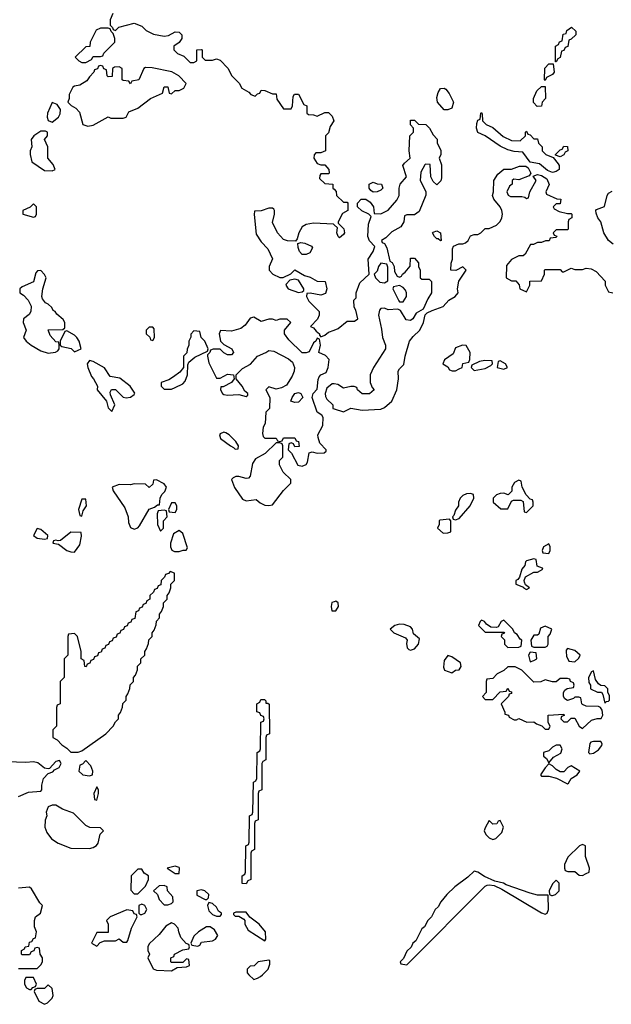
# Model space of a CAD drawing. Header units: inches. Extents: x 2701323 to 2964515, y 494916 to 722124.
# Tile 8 of 256: x 2738317 to 2741485, y 619842 to 625111. Entities that reach past the tile are written whole.
import ezdxf

# ---------------------------------------------------------------- set-up
doc = ezdxf.new("R2010")
doc.units = ezdxf.units.IN
doc.header["$MEASUREMENT"] = 0
for name, color, linetype in [('C7631', 7, 'Continuous'), ('C7632', 7, 'Continuous'), ('C7642', 7, 'Continuous')]:
    doc.layers.add(name, color=color, linetype=linetype)

msp = doc.modelspace()

# ---------------------------------------------------------------- linework, layer by layer
at = {"layer": 'C7631', "color": 2, "elevation": 2}
for points in [[(2738390, 619986), (2738350, 619986), (2738342, 619970), (2738342, 619950), (2738354, 619930), (2738370, 619922), (2738378, 619922), (2738387.3, 619932.7), (2738402, 619938), (2738406, 619950)], [(2738470, 619946), (2738450, 619926), (2738410, 619926), (2738398, 619922), (2738394, 619910), (2738419.6, 619859.6), (2738450, 619842), (2738466, 619850), (2738490, 619874), (2738495.3, 619890), (2738490, 619926)]]:
    msp.add_lwpolyline(points, close=True, dxfattribs=at)
msp.add_lwpolyline([(2739544, 620000), (2739570, 619974), (2739590, 619982), (2739606, 619990), (2739616.5, 620000)], dxfattribs=at)
at = {"layer": 'C7632', "color": 2, "elevation": 2}
for points in [[(2738815.3, 625144.7), (2738802, 625110), (2738802, 625082), (2738814, 625070), (2738818, 625058), (2738830, 625054), (2738848.4, 625071.6), (2738930, 625092), (2738970, 625076), (2738994, 625054), (2739033.7, 625033.7), (2739090, 625022.8), (2739113.2, 625026.8), (2739150, 625046), (2739170, 625044.7), (2739184.7, 625030), (2739184.7, 625010), (2739170.7, 624989.3), (2739142, 624970), (2739142, 624950), (2739162, 624930), (2739195.3, 624915.3), (2739230, 624882), (2739250, 624882), (2739266, 624890), (2739266, 624950), (2739290, 624952), (2739294, 624950), (2739294, 624910), (2739310, 624894), (2739350, 624894), (2739370, 624902), (2739390, 624894), (2739432, 624852), (2739452, 624810), (2739491.1, 624771.1), (2739505.4, 624745.4), (2739543.6, 624723.6), (2739554, 624710), (2739578, 624702), (2739590, 624714), (2739602, 624718), (2739610, 624734), (2739630, 624732), (2739670, 624714), (2739690, 624714), (2739694, 624686), (2739730, 624634), (2739770, 624634), (2739778, 624650), (2739780.4, 624699.6), (2739788.4, 624711.6), (2739810, 624712), (2739838, 624658), (2739854, 624650), (2739854, 624610), (2739863.6, 624603.6), (2739890, 624602), (2739910, 624594), (2739950, 624614), (2739970, 624614), (2739990, 624594), (2739998, 624570), (2739979.8, 624540.2), (2739970, 624506), (2739954, 624490), (2739954, 624410), (2739930, 624398), (2739902, 624398), (2739892.7, 624387.3), (2739892, 624370), (2739910, 624342), (2739930, 624334), (2739950, 624334), (2739972, 624310), (2739974, 624290), (2739970, 624286), (2739930, 624286), (2739923.6, 624276.4), (2739922, 624262), (2739950, 624234), (2739994, 624230), (2739994, 624210), (2740000, 624203.5)], [(2740000, 624013.3), (2739996.4, 624016.4), (2739890, 624022), (2739850, 624015.3), (2739830, 624002), (2739811.3, 623970), (2739802, 623938), (2739794, 623926), (2739750, 623928), (2739730, 623935.3), (2739698, 623970), (2739670, 624026), (2739682, 624070), (2739682, 624090), (2739677.2, 624097.2), (2739670, 624102), (2739650, 624102), (2739610, 624088.7), (2739574, 624086), (2739571.6, 624068.4), (2739583.5, 623963.5), (2739610, 623922), (2739645.4, 623885.4), (2739671.1, 623831.1), (2739652, 623790), (2739652, 623770), (2739672, 623750), (2739710, 623731.3), (2739728.4, 623731.6), (2739768.9, 623751.1), (2739790, 623772), (2739841.4, 623741.4), (2739872.8, 623732.8), (2739910, 623711), (2739952, 623710), (2739961, 623670), (2739954.8, 623645.2), (2739930, 623637.2), (2739872, 623648), (2739854, 623646), (2739852, 623630), (2739865.4, 623605.4), (2739921, 623550), (2739921, 623530), (2739910.9, 623509.1), (2739874, 623470), (2739890, 623462), (2739903.5, 623443.5), (2739922, 623430), (2739922, 623422), (2739930, 623414), (2739950, 623422), (2739970, 623438), (2740000, 623449.5)], [(2740000, 623161.6), (2739990, 623162.7), (2739961.7, 623138.3), (2739953, 623110), (2739953.7, 623093.7), (2739960.5, 623080.5), (2739994, 623050), (2739994, 623030), (2740000, 623028.1)], [(2740000, 621995.5), (2739988.5, 621991.5), (2739983.8, 621970), (2739988.4, 621948.4), (2740000, 621947.8)], [(2738310, 620954), (2738363.1, 620976.9), (2738430, 620982), (2738435.3, 620990), (2738434.6, 621014.6), (2738444, 621050), (2738470, 621078), (2738494, 621086), (2738503.1, 621096.9), (2738528, 621110), (2738538, 621130), (2738530, 621146), (2738510, 621142), (2738476.9, 621103.1), (2738470, 621102), (2738450, 621105.2), (2738414.2, 621134.2), (2738390, 621139.3), (2738350, 621135.3), (2738250, 621139)], [(2738310, 620034), (2738410, 620034), (2738430, 620054), (2738438, 620070), (2738438, 620090), (2738426, 620110), (2738422, 620142), (2738410, 620146), (2738398, 620142), (2738392.7, 620127.3), (2738378, 620122), (2738370, 620106), (2738330, 620106), (2738326, 620110), (2738326, 620130), (2738342, 620138), (2738346, 620150), (2738366, 620154), (2738370, 620174), (2738382, 620178), (2738390, 620194), (2738402, 620198), (2738406, 620230), (2738396.4, 620256.4), (2738395.3, 620290), (2738402, 620310), (2738428, 620330), (2738438, 620370), (2738424.7, 620384.7), (2738380.4, 620460.4), (2738368.4, 620468.4), (2738310, 620462.7)], [(2739616.5, 620000), (2739648, 620030), (2739656.4, 620056.4), (2739655.3, 620075.3), (2739650, 620078), (2739594, 620070), (2739572.7, 620047.3), (2739550, 620046), (2739534, 620030), (2739534, 620010), (2739544, 620000)]]:
    msp.add_lwpolyline(points, dxfattribs=at)
at = {"layer": 'C7632', "color": 2}
for points, elevation in [([(2738790, 625066), (2738750, 625066), (2738725.4, 625054.6), (2738694, 624990), (2738692.7, 624967.3), (2738670, 624966), (2738614, 624910), (2738634, 624890), (2738650, 624882), (2738670, 624882), (2738702, 624898), (2738710, 624914), (2738750, 624914), (2738762, 624918), (2738767.3, 624932.7), (2738826, 624990), (2738826, 625010), (2738818, 625038), (2738807.3, 625047.3), (2738802, 625062)], 2), ([(2738750, 624866), (2738738, 624862), (2738732.7, 624847.3), (2738718, 624842), (2738714, 624830), (2738690, 624806), (2738676.9, 624783.1), (2738639.6, 624760.4), (2738610, 624755.3), (2738602, 624750), (2738582, 624710), (2738582, 624690), (2738574, 624670), (2738591.6, 624651.6), (2738618, 624638), (2738636.8, 624616.8), (2738654, 624550), (2738681, 624541), (2738710, 624546), (2738790, 624592), (2738804.7, 624584.7), (2738870, 624584.7), (2738886, 624590), (2738902, 624618), (2738950, 624638), (2739018, 624690), (2739082, 624718), (2739090, 624752), (2739110, 624752), (2739118, 624718), (2739130, 624714), (2739148.7, 624731.3), (2739170, 624732), (2739195.3, 624744.7), (2739208, 624770), (2739168.7, 624810), (2739131.8, 624831.8), (2739026.8, 624853.2), (2738990, 624855.3), (2738982, 624850), (2738954, 624790), (2738918, 624782), (2738910, 624768), (2738902, 624782), (2738870, 624786), (2738866, 624790), (2738866, 624850), (2738850, 624858), (2738823.6, 624856.4), (2738814, 624850), (2738812.7, 624807.3), (2738790, 624806), (2738786, 624810), (2738782, 624842), (2738767.3, 624847.3), (2738762, 624862)], 2), ([(2738490, 624668.7), (2738464.9, 624610), (2738464, 624590), (2738470, 624572), (2738490, 624562), (2738524, 624590), (2738533.2, 624606.8), (2738535.3, 624630), (2738517.2, 624657.2)], 2), ([(2738455.3, 624515.3), (2738430, 624514), (2738392, 624490), (2738378, 624470), (2738382, 624430), (2738372, 624410), (2738372, 624390), (2738382, 624350), (2738450, 624304.7), (2738490, 624302), (2738506, 624310), (2738496.4, 624336.4), (2738468, 624370), (2738468, 624430), (2738448.7, 624470), (2738466, 624490), (2738466, 624510)], 2), ([(2738390, 624126), (2738372.7, 624107.3), (2738334, 624090), (2738334, 624070), (2738390, 624054), (2738402, 624058), (2738406, 624070), (2738406, 624110)], 2), ([(2739850, 623854), (2739830, 623855.3), (2739815.3, 623870), (2739807.3, 623892.7), (2739806, 623914), (2739822, 623918), (2739844, 623916), (2739879.8, 623899.8), (2739884.7, 623890), (2739870, 623864)], 2), ([(2738430, 623768), (2738412.7, 623767.3), (2738403.6, 623756.4), (2738390, 623708), (2738330, 623682), (2738318, 623670), (2738318, 623650), (2738337.3, 623637.3), (2738362, 623610), (2738378, 623578), (2738376, 623550), (2738367.1, 623532.9), (2738338, 623510), (2738336, 623490), (2738352, 623450), (2738338, 623410), (2738352, 623390), (2738378, 623370), (2738430, 623338.8), (2738470, 623326.8), (2738508.7, 623331.3), (2738520.4, 623339.6), (2738528, 623350), (2738528, 623370), (2738526, 623386), (2738510, 623388), (2738480.2, 623420.2), (2738468.4, 623451.6), (2738547.3, 623452.7), (2738558, 623462), (2738558, 623490), (2738550, 623506), (2738515.3, 623535.3), (2738506, 623550), (2738495.3, 623555.3), (2738488, 623570), (2738470, 623588), (2738455.3, 623595.3), (2738438, 623618), (2738435.3, 623630), (2738441.2, 623670), (2738459, 623730), (2738450, 623748)], 2), ([(2739790, 623722), (2739763.6, 623716.4), (2739743.6, 623696.4), (2739742, 623690), (2739754, 623670), (2739810, 623652), (2739830, 623654), (2739838, 623662), (2739838, 623670), (2739810, 623718)], 2), ([(2739570, 623519), (2739550, 623514), (2739524, 623476), (2739500.7, 623459.3), (2739450, 623444), (2739392, 623448), (2739384.7, 623430), (2739392, 623390), (2739410, 623372), (2739452, 623350), (2739462, 623330), (2739450, 623318), (2739430, 623318), (2739409.1, 623329.1), (2739390, 623348), (2739352.7, 623347.3), (2739338, 623342), (2739334, 623330), (2739322, 623318), (2739322, 623310), (2739330, 623274), (2739370, 623192), (2739390, 623192), (2739430, 623214.8), (2739462, 623210), (2739464.7, 623190), (2739451.3, 623170), (2739406, 623146), (2739394, 623146), (2739392, 623130), (2739402, 623110), (2739410, 623104.7), (2739430, 623101), (2739490, 623106), (2739530, 623094), (2739538, 623102), (2739538, 623110), (2739523.1, 623123.1), (2739508.7, 623150), (2739475.3, 623190), (2739475.3, 623210), (2739510, 623244), (2739552.3, 623267.7), (2739589.5, 623310.5), (2739635.3, 623330), (2739650, 623341), (2739678, 623338), (2739755.9, 623295.9), (2739778, 623278), (2739788.2, 623250), (2739786, 623230), (2739776.1, 623203.9), (2739744.7, 623155.3), (2739719.5, 623140.5), (2739690, 623134.5), (2739650, 623146), (2739634, 623130), (2739656, 623090), (2739654, 623030), (2739634, 623010), (2739631, 622950), (2739621, 622930), (2739616.9, 622896.9), (2739621, 622881), (2739630, 622872), (2739690, 622872), (2739698, 622858), (2739710, 622854), (2739722, 622858), (2739730, 622874), (2739790, 622874), (2739798, 622858), (2739810, 622854), (2739812.7, 622827.3), (2739790, 622826), (2739782, 622842), (2739770, 622846), (2739758, 622842), (2739754, 622810), (2739772, 622792), (2739806.8, 622726.8), (2739830, 622721), (2739850, 622731.3), (2739857.5, 622742.5), (2739867.3, 622792.7), (2739882, 622798), (2739910, 622792), (2739947.3, 622792.7), (2739958, 622802), (2739958, 622810), (2739924, 622844), (2739914.6, 622874.6), (2739914, 622890), (2739940.2, 622939.8), (2739942, 622982), (2739935.3, 622995.3), (2739908.7, 623010), (2739882, 623090), (2739888, 623110), (2739910, 623134), (2739914.6, 623185.4), (2739920.2, 623199.8), (2739929.2, 623210.8), (2739957.2, 623222.8), (2739969, 623250), (2739973.2, 623293.2), (2739953.6, 623313.6), (2739918, 623330), (2739928, 623370), (2739922, 623402), (2739910, 623406), (2739902, 623390), (2739890, 623382), (2739866.8, 623333.2), (2739850, 623328), (2739830, 623328.7), (2739757.2, 623397.2), (2739735.3, 623430), (2739735.3, 623450), (2739768, 623490), (2739748.4, 623508.4), (2739710, 623508.7), (2739690, 623502), (2739670, 623508.7), (2739650, 623508.7), (2739610, 623495.3)], 2), ([(2738570, 623446), (2738558, 623442), (2738534, 623390), (2738534, 623370), (2738542, 623362), (2738591.6, 623351.6), (2738610, 623334), (2738630, 623342), (2738646, 623350), (2738635.3, 623390), (2738622, 623410), (2738610, 623422)], 2), ([(2739030, 623466), (2739010, 623466), (2738994, 623450), (2738994, 623430), (2739012.7, 623412.7), (2739018, 623398), (2739030, 623394), (2739038, 623410), (2739036.4, 623456.4)], 2), ([(2739250, 623446), (2739232.7, 623427.3), (2739232.7, 623412.7), (2739222, 623390), (2739222, 623370), (2739212.7, 623347.3), (2739211.6, 623328.4), (2739194, 623310), (2739194, 623250), (2739174.8, 623225.2), (2739141, 623199), (2739116, 623184), (2739074, 623170), (2739074, 623150), (2739090, 623134), (2739130, 623134), (2739150, 623142), (2739190, 623162), (2739203.1, 623176.9), (2739215.3, 623210), (2739216.4, 623263.6), (2739222, 623278), (2739254.6, 623305.4), (2739322, 623338), (2739326, 623350), (2739308, 623390), (2739288, 623410), (2739282, 623442)], 2), ([(2738690, 623288), (2738678, 623270), (2738681, 623250), (2738701, 623201), (2738712, 623190), (2738734, 623150), (2738732, 623130), (2738782, 623070), (2738790, 623034), (2738810, 623014), (2738826, 623050), (2738803.1, 623103.1), (2738802, 623118), (2738808, 623132), (2738830, 623131.3), (2738870, 623091.3), (2738887.5, 623087.5), (2738910, 623091), (2738930, 623104.7), (2738932.5, 623112.5), (2738908.7, 623150), (2738852.3, 623192.3), (2738802, 623202), (2738770, 623248.7), (2738710, 623282)], 2), ([(2739790, 623062), (2739768.7, 623070), (2739775.3, 623090), (2739789.4, 623110.6), (2739810, 623116), (2739822, 623110), (2739832, 623090), (2739810, 623064)], 2), ([(2739410, 622904), (2739390, 622895.3), (2739386.8, 622890), (2739391.3, 622870), (2739444.7, 622830), (2739462, 622822), (2739470, 622812), (2739486, 622814), (2739488, 622830), (2739474.6, 622854.6), (2739438, 622890), (2739420.2, 622900.2)], 2), ([(2739710, 622846), (2739690, 622846), (2739631.1, 622788.9), (2739579.6, 622760.4), (2739563.5, 622736.5), (2739551, 622669), (2739542, 622658), (2739530, 622655.3), (2739490, 622666.6), (2739474, 622666), (2739459.8, 622660.2), (2739451, 622650), (2739467.1, 622607.1), (2739510, 622546), (2739530, 622536), (2739583.6, 622543.6), (2739605.2, 622525.2), (2739630, 622513.4), (2739650, 622510.7), (2739670, 622514.8), (2739730, 622592), (2739768, 622630), (2739768, 622650), (2739728, 622690), (2739708.4, 622728.4), (2739708.4, 622751.6), (2739726, 622770), (2739726, 622830), (2739722, 622842)], 2), ([(2739050, 622648), (2739034, 622646), (2739030, 622626), (2739010, 622608), (2738990, 622626), (2738930, 622628), (2738910, 622622), (2738850, 622624), (2738812, 622610), (2738818, 622590), (2738879.1, 622499.1), (2738898, 622450), (2738899.6, 622419.6), (2738910, 622394), (2738930, 622384.7), (2738950, 622392), (2738958, 622402), (2739010, 622492), (2739038, 622502), (2739054, 622514), (2739066, 622514), (2739068.9, 622551.1), (2739078, 622570), (2739094, 622586), (2739102, 622610), (2739090, 622628)], 2), ([(2738670, 622546), (2738650, 622546), (2738632, 622490), (2738638, 622458), (2738650, 622454), (2738657.2, 622482.8), (2738674, 622510)], 2), ([(2739090, 622486), (2739058, 622482), (2739052.7, 622467.3), (2739054, 622410), (2739070, 622374), (2739086, 622390), (2739086, 622430), (2739106, 622450), (2739102, 622482)], 2), ([(2739150, 622526), (2739130, 622526), (2739114, 622490), (2739118, 622478), (2739150, 622474), (2739158, 622490), (2739158, 622510)], 2), ([(2738410, 622388), (2738391.3, 622350), (2738410, 622336), (2738450, 622332), (2738466, 622334), (2738468, 622350), (2738430, 622382)], 2), ([(2739170, 622378), (2739141, 622359), (2739124.7, 622310), (2739124.7, 622290), (2739131.6, 622271.6), (2739145.4, 622265.4), (2739170, 622264.7), (2739192, 622272), (2739208, 622272), (2739215.3, 622284.7), (2739190, 622362)], 2), ([(2738590, 622368.7), (2738535.3, 622324.7), (2738522, 622322), (2738510, 622326), (2738498, 622322), (2738494, 622310), (2738525.2, 622305.2), (2738570, 622271), (2738590, 622262.8), (2738610, 622261), (2738638.6, 622301.4), (2738648, 622348), (2738646, 622366)], 2), ([(2739122, 622158), (2739112.7, 622147.3), (2739098, 622142), (2739092.7, 622127.3), (2739074, 622110), (2739072.7, 622087.3), (2739058, 622082), (2739052.7, 622067.3), (2739038, 622062), (2739032.7, 622047.3), (2739014, 622030), (2739014, 622010), (2738998, 622002), (2738992.7, 621987.3), (2738978, 621982), (2738972.7, 621967.3), (2738958, 621962), (2738952.7, 621947.3), (2738938, 621942), (2738932.7, 621907.3), (2738918, 621902), (2738912.7, 621887.3), (2738898, 621882), (2738892.7, 621867.3), (2738878, 621862), (2738872.7, 621847.3), (2738858, 621842), (2738852.7, 621827.3), (2738838, 621822), (2738832.7, 621807.3), (2738818, 621802), (2738812.7, 621787.3), (2738798, 621782), (2738792.7, 621767.3), (2738778, 621762), (2738772.7, 621747.3), (2738758, 621742), (2738752.7, 621727.3), (2738738, 621722), (2738732.7, 621707.3), (2738718, 621702), (2738712.7, 621687.3), (2738698, 621682), (2738692.7, 621667.3), (2738678, 621662), (2738672.7, 621647.3), (2738666, 621650), (2738662, 621682), (2738646, 621690), (2738646, 621730), (2738626, 621810), (2738610, 621826), (2738578, 621822), (2738574, 621810), (2738574, 621710), (2738554, 621690), (2738554, 621590), (2738534, 621570), (2738534, 621450), (2738518, 621442), (2738514, 621430), (2738514, 621330), (2738494, 621310), (2738494, 621270), (2738516.9, 621256.9), (2738542, 621230), (2738570, 621212), (2738590, 621192), (2738630, 621191.3), (2738650, 621198), (2738778, 621290), (2738818, 621330), (2738830, 621354), (2738846, 621370), (2738846, 621390), (2738856.4, 621403.6), (2738867.3, 621432.7), (2738868.4, 621451.6), (2738886, 621470), (2738886, 621490), (2738896.4, 621503.6), (2738907.3, 621532.7), (2738908.4, 621551.6), (2738926, 621570), (2738926, 621590), (2738936.4, 621603.6), (2738947.3, 621632.7), (2738948.4, 621651.6), (2738966, 621670), (2738966, 621690), (2738986, 621710), (2738986, 621730), (2738996.4, 621743.6), (2739007.3, 621772.7), (2739008.4, 621791.6), (2739026, 621810), (2739026, 621830), (2739036.4, 621843.6), (2739047.3, 621872.7), (2739048.4, 621891.6), (2739066, 621910), (2739066, 621930), (2739076.4, 621943.6), (2739086, 621970), (2739086, 621990), (2739106, 622010), (2739106, 622030), (2739116.4, 622043.6), (2739126, 622070), (2739126, 622090), (2739146, 622110), (2739146, 622150)], 2), ([(2739634, 621454), (2739646, 621454), (2739652.7, 621447.3), (2739654, 621290), (2739638, 621282), (2739634, 621270), (2739634, 621150), (2739618, 621142), (2739614, 621130), (2739614, 620990), (2739598, 620982), (2739594, 620970), (2739594, 620830), (2739578, 620822), (2739574, 620810), (2739574, 620670), (2739558, 620662), (2739554, 620650), (2739554, 620510), (2739538, 620502), (2739530, 620486), (2739508.4, 620488.4), (2739508, 620530), (2739522, 620538), (2739526, 620550), (2739528, 620690), (2739542, 620698), (2739546, 620710), (2739548, 620850), (2739562, 620858), (2739566, 620870), (2739568, 621030), (2739582, 621038), (2739586, 621050), (2739588, 621190), (2739602, 621198), (2739606, 621210), (2739608, 621352), (2739622, 621358), (2739626, 621370), (2739622, 621382), (2739607.3, 621387.3), (2739602, 621402), (2739587.3, 621407.3), (2739586, 621450), (2739602, 621458), (2739607.3, 621472.7), (2739627.3, 621472.7), (2739634, 621466)], -2), ([(2738670, 621146), (2738652.7, 621127.3), (2738638, 621122), (2738634, 621090), (2738654, 621070), (2738690, 621064.7), (2738706, 621070), (2738708, 621090), (2738698, 621118)], 2), ([(2738730, 621006), (2738714, 620970), (2738718, 620938), (2738730, 620934), (2738738, 620970), (2738738, 620990)], 2), ([(2738510, 620908), (2738490, 620908), (2738470, 620898), (2738458, 620870), (2738462, 620850), (2738452.7, 620827.3), (2738452, 620790), (2738462, 620762), (2738487.1, 620727.1), (2738523.5, 620703.5), (2738590, 620678), (2738690, 620676), (2738710, 620682), (2738728.4, 620691.6), (2738736.4, 620703.6), (2738748.4, 620751.6), (2738766, 620770), (2738750, 620786), (2738691.6, 620788.4), (2738670, 620798), (2738604, 620864), (2738545.6, 620885.6)], 2), ([(2738970, 620566), (2738950, 620566), (2738914, 620530), (2738912.7, 620452.7), (2738930, 620434), (2738950, 620434), (2738990, 620474), (2739006, 620510), (2739006, 620530), (2738983.1, 620543.1)], 2), ([(2739150, 620581.2), (2739106, 620570), (2739150, 620542), (2739170, 620542), (2739173.2, 620570), (2739170, 620574)], 2), ([(2739090, 620478), (2739063.6, 620476.4), (2739034, 620450), (2739054, 620430), (2739063.6, 620403.6), (2739090, 620374), (2739110, 620374), (2739130, 620382), (2739138, 620390), (2739136.4, 620416.4), (2739108.4, 620448.4), (2739106, 620470)], 2), ([(2739290, 620455.1), (2739264.7, 620450), (2739266, 620426), (2739310, 620402), (2739318, 620402), (2739328, 620412), (2739328.7, 620430), (2739308, 620450)], 2), ([(2738970, 620378), (2738954, 620370), (2738954, 620330), (2738962, 620322), (2738970, 620322), (2738986, 620330), (2738998, 620350), (2738986, 620370)], 2), ([(2739330, 620386), (2739322, 620370), (2739330, 620342), (2739350, 620322), (2739370, 620314), (2739390, 620314), (2739398, 620322), (2739398, 620330), (2739381.2, 620341.2), (2739370, 620362), (2739350, 620382)], 2), ([(2738890, 620348), (2738802, 620310), (2738782, 620290), (2738791.3, 620270), (2738790, 620226), (2738730, 620226), (2738702, 620170), (2738730, 620154), (2738747.3, 620172.7), (2738770, 620182), (2738830, 620182), (2738850, 620192), (2738870, 620174), (2738890, 620174), (2738896.4, 620183.6), (2738915.3, 620250), (2738946, 620310), (2738942, 620322), (2738930, 620326), (2738922, 620342)], 2), ([(2739530, 620335.3), (2739474.6, 620334.6), (2739462, 620330), (2739462, 620322), (2739470, 620314), (2739490, 620314), (2739516.9, 620296.9), (2739522, 620290), (2739522, 620270), (2739539.6, 620239.6), (2739630, 620182), (2739634, 620190), (2739632.7, 620230), (2739599, 620270), (2739548.4, 620308.4)], 2), ([(2739130, 620278), (2739099.6, 620260.4), (2739063.6, 620216.4), (2739010, 620166), (2739002, 620150), (2739002, 620130), (2739012, 620110), (2739002, 620090), (2739031.6, 620031.6), (2739050, 620024.7), (2739130, 620022), (2739160.4, 620039.6), (2739210, 620042), (2739226, 620050), (2739222, 620082), (2739210, 620086), (2739190, 620066), (2739130, 620066), (2739126, 620070), (2739126, 620090), (2739142, 620098), (2739146, 620110), (2739190, 620134), (2739222, 620138), (2739226, 620150), (2739222, 620162), (2739207.3, 620167.3), (2739180.2, 620200.2), (2739168, 620230), (2739166, 620250), (2739146, 620270)], 2), ([(2739336.4, 620256.4), (2739316.4, 620256.4), (2739274, 620230), (2739250, 620206), (2739234, 620170), (2739238, 620158), (2739270, 620154), (2739282, 620158), (2739290, 620174), (2739350, 620182), (2739366, 620190), (2739378, 620210), (2739360.4, 620240.4)], 2)]:
    msp.add_lwpolyline(points, close=True, dxfattribs=dict(at, elevation=elevation))
at = {"layer": 'C7642', "color": 2, "elevation": 2}
for points in [[(2741186, 624886), (2741186, 624970), (2741202, 624978), (2741207.3, 624992.7), (2741222, 624998), (2741227.3, 625032.7), (2741242, 625038), (2741247.3, 625052.7), (2741271.6, 625071.6), (2741294, 625050), (2741294, 625030), (2741270, 625006), (2741258, 625002), (2741251.6, 624968.4), (2741238, 624962), (2741230, 624946), (2741218, 624942), (2741211.3, 624908.7), (2741198, 624902), (2741190, 624886)], [(2741130, 624786), (2741126, 624790), (2741128.4, 624851.6), (2741150, 624874), (2741174, 624874), (2741178, 624830), (2741170, 624818), (2741138, 624802)], [(2741087.3, 624647.3), (2741068.4, 624668.4), (2741068, 624690), (2741086, 624730), (2741110, 624754), (2741130, 624754), (2741132, 624690), (2741114, 624670), (2741110, 624648)], [(2740590, 624628), (2740554, 624670), (2740550, 624694), (2740558, 624722), (2740570, 624742), (2740590, 624744.7), (2740598.8, 624738.8), (2740616.3, 624716.3), (2740638.8, 624670), (2740630, 624638), (2740610, 624628)], [(2740996.4, 624463.6), (2741026, 624490), (2741026, 624510), (2741030, 624514), (2741038, 624498), (2741050, 624494), (2741070, 624474), (2741090, 624474), (2741094, 624450), (2741114, 624430), (2741114, 624410), (2741134, 624390), (2741174, 624374), (2741199.8, 624339.8), (2741204.7, 624330), (2741204.7, 624310), (2741190, 624299), (2741170, 624293.2), (2741143.2, 624303.2), (2741100.2, 624340.2), (2741050, 624348), (2741010, 624402), (2740965.2, 624405.2), (2740930, 624414), (2740890, 624434), (2740810, 624488.7), (2740770, 624508), (2740762, 624530), (2740764.7, 624555.3), (2740770, 624574), (2740782, 624578), (2740786, 624610), (2740790, 624614), (2740792.7, 624607.3), (2740794, 624570), (2740814, 624550), (2740850, 624534), (2740906.4, 624486.4), (2740950, 624464.7)], [(2741210, 624378), (2741186, 624386), (2741186, 624390), (2741210, 624414), (2741222, 624418), (2741230, 624434), (2741250, 624432), (2741251.6, 624408.4), (2741238, 624402), (2741230, 624388)], [(2740208.9, 624188.9), (2740196.4, 624196.4), (2740188.7, 624210), (2740188.9, 624231.1), (2740210, 624242), (2740230, 624232), (2740254, 624230), (2740262, 624210), (2740250, 624198), (2740230, 624189)], [(2740570, 623928), (2740558, 623938), (2740550, 623938), (2740538, 623950), (2740528, 623970), (2740530, 623974), (2740550, 623982), (2740570.7, 623970.7), (2740574, 623930)], [(2740250, 623808), (2740238, 623790), (2740230, 623766), (2740214, 623750), (2740222, 623730), (2740246, 623706), (2740270, 623702), (2740287.3, 623712.7), (2740287.3, 623787.3), (2740282, 623802)], [(2740350, 623688), (2740318, 623682), (2740314, 623670), (2740346, 623606), (2740350, 623602), (2740370, 623602), (2740388.7, 623630), (2740388.7, 623650), (2740383.1, 623663.1), (2740370, 623678)], [(2740688.4, 623368.4), (2740650, 623355.3), (2740637.3, 623322.7), (2740592, 623290), (2740582, 623270), (2740610, 623254), (2740618, 623238), (2740632.7, 623232.7), (2740650, 623232), (2740670, 623242), (2740686, 623250), (2740688.7, 623271.3), (2740722, 623278), (2740727.3, 623292.7), (2740728, 623330), (2740708, 623368)], [(2740808, 623288), (2740778, 623282), (2740738, 623262), (2740734, 623250), (2740750, 623234), (2740810, 623244), (2740840.4, 623259.6), (2740848, 623270), (2740846, 623286)], [(2740890, 623286), (2740878, 623282), (2740874, 623250), (2740910, 623241), (2740928, 623250), (2740918, 623270)], [(2740990, 622646), (2740965.4, 622634.6), (2740952, 622610), (2740951.6, 622588.4), (2740932, 622568), (2740910, 622578), (2740890, 622575.3), (2740870, 622568), (2740852, 622550), (2740852, 622530), (2740892.7, 622492.7), (2740930, 622494), (2740950, 622534), (2740960.4, 622539.6), (2740999.6, 622539.6), (2741012, 622532), (2741018, 622478), (2741030, 622474), (2741066, 622510), (2741066, 622530), (2741062, 622542), (2741050, 622546), (2741028, 622568), (2741008, 622610), (2741002, 622642)], [(2740730, 622575.3), (2740710, 622574), (2740690, 622564), (2740676, 622550), (2740666.8, 622530), (2740666, 622510), (2740650, 622486), (2740642, 622458), (2740634, 622450), (2740638, 622438), (2740650, 622434), (2740670, 622442), (2740728.7, 622510), (2740748, 622550), (2740746, 622570)], [(2740618, 622438), (2740566.4, 622433.6), (2740562, 622430), (2740562, 622410), (2740554, 622390), (2740583.6, 622363.6), (2740610, 622364.7), (2740626, 622370), (2740626, 622430)], [(2741150, 622306), (2741122, 622290), (2741114, 622270), (2741118, 622258), (2741150, 622254), (2741158, 622270), (2741158, 622290)], [(2741070, 622226), (2741030, 622215.3), (2741024.7, 622210), (2741022, 622190), (2741004.7, 622170), (2740992.7, 622127.3), (2740984.7, 622115.3), (2740974, 622110), (2740974, 622090), (2741014, 622074), (2741014, 622070), (2741030, 622062), (2741046, 622070), (2741026, 622086), (2741020.4, 622100.4), (2741018, 622110), (2741026, 622130), (2741070, 622154), (2741090, 622154), (2741118, 622170), (2741115.3, 622175.3), (2741087.3, 622187.3), (2741082, 622222)], [(2740350, 621875.6), (2740324.7, 621870), (2740301, 621850), (2740321, 621830), (2740382.8, 621802.8), (2740391.3, 621790), (2740387.9, 621772.1), (2740390.8, 621750), (2740400.4, 621740.4), (2740410, 621736.3), (2740430, 621744.4), (2740452.7, 621770), (2740458, 621798), (2740424.7, 621824.7), (2740419.3, 621850), (2740410, 621861.2), (2740375.2, 621875.2)], [(2740910, 621898), (2740894, 621890), (2740878, 621862), (2740870, 621858), (2740840.4, 621860.4), (2740816.4, 621876.4), (2740806, 621890), (2740790, 621898), (2740782, 621890), (2740774, 621870), (2740810, 621834), (2740910, 621834), (2740912.7, 621827.3), (2740898, 621822), (2740894, 621810), (2740912, 621792), (2740912, 621770), (2740930, 621752), (2740990, 621754), (2741002, 621758), (2741006, 621790), (2740996.4, 621796.4), (2740980.4, 621820.4), (2740966, 621830), (2740958, 621850)], [(2741130, 621866), (2741106, 621854), (2741096.9, 621823.1), (2741090, 621818), (2741070, 621818), (2741054, 621790), (2741058, 621758), (2741070, 621754), (2741130, 621754), (2741142, 621758), (2741146, 621770), (2741146, 621810), (2741156.4, 621823.6), (2741166, 621850)], [(2741250, 621746), (2741242, 621738), (2741242, 621730), (2741245.4, 621705.4), (2741258, 621678), (2741290, 621674), (2741310, 621694), (2741318, 621710), (2741290, 621735.3)], [(2740610, 621709), (2740590, 621682), (2740585.8, 621645.8), (2740590.8, 621630.8), (2740630, 621616), (2740650, 621630.7), (2740670, 621631.3), (2740681.2, 621650), (2740677.2, 621670), (2740630, 621701.6)], [(2741050, 621726), (2741042, 621710), (2741050, 621674), (2741070, 621682), (2741086, 621690), (2741082, 621722)], [(2740970, 621648), (2740930, 621648), (2740910, 621628), (2740874, 621610), (2740850, 621586), (2740818, 621582), (2740814, 621570), (2740814, 621510), (2740794, 621490), (2740810, 621474), (2740850, 621474), (2740890, 621514), (2740922, 621518), (2740930, 621534), (2740938, 621518), (2740950, 621514), (2740950, 621506), (2740938, 621502), (2740934, 621490), (2740894, 621450), (2740914, 621406), (2740914, 621394), (2740934, 621390), (2740938, 621378), (2740963.6, 621363.6), (2740976.4, 621363.6), (2740990, 621372), (2741032.7, 621352.7), (2741070, 621354), (2741083.6, 621343.6), (2741112.7, 621332.7), (2741130, 621314), (2741150, 621314), (2741158, 621330), (2741146, 621350), (2741146, 621390), (2741230, 621394), (2741232.7, 621387.3), (2741218, 621382), (2741214, 621370), (2741230, 621354), (2741250, 621354), (2741270, 621374), (2741290, 621374), (2741312, 621330), (2741330, 621318), (2741378, 621362), (2741408.9, 621371.1), (2741430, 621372), (2741439, 621390), (2741435.3, 621415.3), (2741426, 621430), (2741415.3, 621435.3), (2741350, 621438), (2741330, 621446), (2741326, 621450), (2741322, 621482), (2741310, 621486), (2741290, 621486), (2741282, 621478), (2741250, 621468), (2741236.4, 621476.4), (2741228, 621490), (2741228, 621510), (2741236.4, 621523.6), (2741248.4, 621531.6), (2741282, 621538), (2741286, 621550), (2741282, 621562), (2741266, 621570), (2741262, 621582), (2741250, 621586), (2741210, 621586), (2741190, 621568), (2741170, 621568), (2741130, 621578), (2741107.3, 621567.3), (2741070, 621566), (2741006, 621630)], [(2741390, 621626), (2741378, 621622), (2741362, 621590), (2741363.6, 621563.6), (2741374, 621550), (2741374, 621530), (2741410, 621512), (2741432, 621512), (2741439.6, 621499.6), (2741450, 621454), (2741458, 621462), (2741470, 621464.7), (2741475.3, 621470), (2741475.3, 621495.3), (2741466, 621510), (2741466, 621530), (2741450, 621546), (2741428.4, 621548.4), (2741416.4, 621556.4), (2741400.4, 621580.4)], [(2741210, 621228), (2741190, 621228), (2741170, 621218), (2741150, 621198), (2741122, 621190), (2741122, 621170), (2741136.9, 621156.9), (2741150, 621134), (2741175.3, 621164.7), (2741213.6, 621186.4), (2741222, 621210)], [(2741390, 621249.2), (2741375.3, 621244.7), (2741370, 621238), (2741362, 621190), (2741370, 621182), (2741390, 621186), (2741416, 621204), (2741433.6, 621226.4), (2741435.3, 621235.3), (2741428, 621248)], [(2741150, 621128), (2741130, 621108), (2741106, 621070), (2741110, 621062), (2741150, 621062.8), (2741192, 621052), (2741250, 621022), (2741255.3, 621024.7), (2741268.9, 621051.1), (2741302, 621070), (2741315.3, 621090), (2741270, 621119), (2741252, 621110), (2741230, 621086), (2741210, 621086), (2741190, 621098), (2741170, 621118)], [(2740890, 620826), (2740878, 620822), (2740871.6, 620808.4), (2740850, 620806), (2740830, 620826), (2740810, 620786), (2740804.7, 620770), (2740812, 620750), (2740830, 620732), (2740850, 620724.7), (2740866, 620730), (2740899, 620761), (2740908, 620790)], [(2741330, 620698), (2741314, 620690), (2741252, 620630), (2741234, 620590), (2741234, 620570), (2741238, 620558), (2741252.7, 620552.7), (2741290, 620552), (2741312.7, 620532.7), (2741330, 620532), (2741350, 620542), (2741366, 620550), (2741368, 620570), (2741347.3, 620632.7), (2741346, 620690)], [(2740750, 620554), (2740717.1, 620522.9), (2740646.8, 620470), (2740604.7, 620430), (2740572, 620390), (2740556.9, 620363.1), (2740542, 620350), (2740522, 620310), (2740502, 620290), (2740483.6, 620256.4), (2740470, 620246), (2740438, 620182), (2740422, 620170), (2740412.7, 620147.3), (2740390, 620126), (2740372.7, 620087.3), (2740354, 620070), (2740358, 620058), (2740390, 620054), (2740810, 620474), (2740820.4, 620479.6), (2740830, 620482), (2740856.9, 620476.9), (2740898, 620458), (2741110, 620331), (2741130, 620324), (2741142, 620330), (2741149, 620350), (2741146, 620426), (2741090, 620425.2), (2741050, 620436), (2740921.5, 620481.5), (2740908, 620490), (2740861.2, 620501.2), (2740805.6, 620525.6), (2740770, 620549)], [(2741190, 620506), (2741170, 620486), (2741152, 620450), (2741154, 620430), (2741163.6, 620423.6), (2741170, 620424.7), (2741186, 620430), (2741206, 620450), (2741206, 620490)]]:
    msp.add_lwpolyline(points, close=True, dxfattribs=at)
for points in [[(2740000, 623449.5), (2740022, 623458), (2740070, 623498), (2740110, 623498), (2740128, 623510), (2740116.4, 623556.4), (2740108, 623572), (2740106, 623610), (2740118, 623622), (2740118, 623650), (2740138, 623702), (2740188, 623750), (2740182, 623830), (2740208.7, 623870), (2740218, 623898), (2740190, 623928), (2740181.2, 623950), (2740184, 624016), (2740198, 624058), (2740186, 624070), (2740148.4, 624088.4), (2740126, 624110), (2740126, 624130), (2740146, 624150), (2740171, 624151), (2740194, 624134), (2740211.3, 624110), (2740214, 624074), (2740250, 624071.3), (2740289.1, 624090.9), (2740335.5, 624144.5), (2740348.7, 624170), (2740348, 624210), (2740354, 624230), (2740388.7, 624270), (2740368.7, 624331.3), (2740376.4, 624343.6), (2740408, 624370), (2740402, 624410), (2740406, 624490), (2740426, 624510), (2740426, 624530), (2740408.9, 624548.9), (2740410, 624574), (2740430, 624574), (2740452.7, 624552.7), (2740491, 624551), (2740511.1, 624531.1), (2740530, 624494), (2740551.6, 624471.6), (2740552.7, 624452.7), (2740571.6, 624411.6), (2740572, 624390), (2740562, 624370), (2740574.8, 624334.8), (2740576, 624264), (2740572, 624248), (2740550, 624228), (2740530, 624246), (2740518, 624270), (2740515.3, 624335.3), (2740490, 624338), (2740485.4, 624334.6), (2740465.4, 624294.6), (2740462, 624250), (2740491.6, 624191.6), (2740491.6, 624171.6), (2740455.3, 624084.7), (2740430, 624066), (2740390, 624066), (2740378, 624062), (2740374, 624030), (2740356.9, 624003.1), (2740310, 623975.3), (2740276.9, 623943.1), (2740254, 623930), (2740258, 623918), (2740270, 623914), (2740282, 623890), (2740298, 623818), (2740311.6, 623811.6), (2740322, 623790), (2740323.6, 623763.6), (2740338, 623738), (2740350, 623734), (2740362, 623738), (2740366, 623750), (2740380.4, 623759.6), (2740407.3, 623792.7), (2740410, 623834), (2740430, 623834), (2740452, 623810), (2740452, 623790), (2740462, 623770), (2740462, 623730), (2740470, 623722), (2740510, 623722), (2740522, 623710), (2740522, 623650), (2740502, 623618), (2740478, 623562), (2740439.6, 623540.4), (2740422, 623510), (2740410, 623502), (2740385.6, 623505.6), (2740355.3, 623555.3), (2740342, 623562), (2740290, 623559), (2740270, 623568), (2740250, 623566), (2740243.6, 623556.4), (2740238, 623530), (2740254.4, 623454.4), (2740258.8, 623410), (2740274.8, 623370), (2740276, 623350), (2740212, 623250), (2740194, 623210), (2740194, 623170), (2740203.6, 623143.6), (2740214, 623130), (2740190, 623108.7), (2740150, 623108.7), (2740126, 623130), (2740122, 623142), (2740107.3, 623147.3), (2740090, 623148), (2740050, 623139), (2740019.5, 623159.5), (2740000, 623161.6)], [(2740000, 623028.1), (2740050, 623012), (2740090, 623032), (2740150, 623022), (2740250, 623026), (2740270, 623036), (2740308.7, 623070), (2740336, 623130), (2740345.2, 623190), (2740344, 623230), (2740350, 623242), (2740374, 623266), (2740381.2, 623310), (2740404, 623390), (2740423.7, 623416.3), (2740459, 623450), (2740479, 623490), (2740488, 623532), (2740498, 623542), (2740525.2, 623554.8), (2740584, 623576), (2740615.3, 623610), (2740648.7, 623630), (2740664, 623650), (2740661.2, 623670), (2740669, 623711), (2740708, 623770), (2740690, 623788), (2740651.6, 623768.4), (2740626, 623770), (2740627.3, 623807.3), (2740634, 623830), (2740634.6, 623885.4), (2740640.2, 623899.8), (2740668.9, 623911.1), (2740690, 623911.3), (2740703.1, 623916.9), (2740718, 623930), (2740730, 623954), (2740750, 623962), (2740770, 623962), (2740786, 623970), (2740810, 623994), (2740830, 623994), (2740870, 624012), (2740888.9, 624031.1), (2740898, 624050), (2740902, 624070), (2740898, 624090), (2740888.9, 624108.9), (2740855.3, 624150), (2740849, 624170), (2740854, 624190), (2740855.3, 624250), (2740876.4, 624283.6), (2740910, 624312), (2740950, 624312), (2740992.9, 624327.1), (2741026.4, 624326.4), (2741038.8, 624318.8), (2741054, 624290), (2741044.7, 624275.3), (2740990, 624254), (2740962, 624258), (2740954, 624250), (2740954, 624230), (2740939.6, 624220.4), (2740924.7, 624190), (2740931.6, 624171.6), (2740945.4, 624165.4), (2741005.4, 624165.4), (2741022, 624162), (2741030, 624154), (2741042, 624158), (2741048, 624190), (2741082, 624250), (2741066, 624274), (2741090, 624282), (2741110, 624278), (2741139.1, 624259.1), (2741151.3, 624228.7), (2741134, 624190), (2741138, 624178), (2741192.7, 624152.7), (2741214, 624150), (2741210, 624126), (2741190, 624126), (2741174, 624110), (2741178, 624098), (2741205.4, 624085.4), (2741250, 624074), (2741270, 624074), (2741274, 624070), (2741274, 624050), (2741258, 624042), (2741254, 624030), (2741254, 623990), (2741250, 623986), (2741190, 623986), (2741174, 623970), (2741178, 623958), (2741192.7, 623952.7), (2741190, 623946), (2741158, 623942), (2741151.6, 623928.4), (2741132.7, 623927.3), (2741110, 623918), (2741090, 623918), (2741067.3, 623907.3), (2741052.7, 623907.3), (2741023.6, 623856.4), (2741012.7, 623847.3), (2740990, 623848), (2740950, 623828), (2740923.6, 623796.4), (2740922, 623730), (2740950, 623714), (2740972.7, 623712.7), (2740991.6, 623691.6), (2740994, 623670), (2741030, 623654), (2741048, 623690), (2741048, 623712), (2741110, 623714), (2741126, 623750), (2741126, 623770), (2741130, 623774), (2741210, 623774), (2741222, 623762), (2741230, 623762), (2741270, 623782), (2741290, 623774), (2741330, 623774), (2741350, 623782), (2741376.9, 623776.9), (2741403.6, 623763.6), (2741451.6, 623711.6), (2741452, 623690), (2741470, 623654), (2741492, 623650)], [(2740000, 624203.5), (2740011.3, 624191.3), (2740014, 624170), (2740050, 624134), (2740070, 624134), (2740074, 624130), (2740074, 624090), (2740045.4, 624074.6), (2740022, 624030), (2740022, 624022), (2740051.6, 623991.6), (2740056, 623970), (2740050, 623962), (2740030, 623944), (2740022, 623950), (2740015.3, 623970), (2740018, 623998), (2740000, 624013.3)], [(2741495.3, 623910), (2741469.5, 623929.5), (2741445.2, 623970), (2741429.2, 624030), (2741413.2, 624050), (2741404, 624076), (2741402, 624090), (2741405.6, 624094.4), (2741448.7, 624111.3), (2741462, 624170), (2741470, 624182), (2741490, 624194)], [(2740000, 621947.8), (2740010, 621947.3), (2740024, 621970), (2740022, 621990), (2740010, 621999), (2740000, 621995.5)]]:
    msp.add_lwpolyline(points, dxfattribs=at)

doc.saveas('drawing.dxf')
